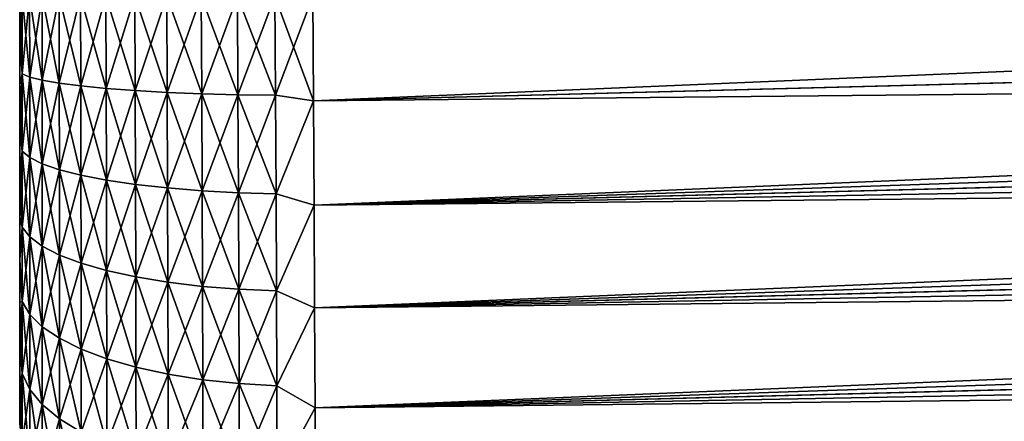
# Model space of a CAD drawing. Header units: metres. Extents: x -2 to 85, y -75 to 75.
# Tile 6 of 230: x -1.5 to 0.224, y -73.732 to -73.029. Entities that reach past the tile are written whole.
import ezdxf

# ---------------------------------------------------------------- set-up
doc = ezdxf.new("R2010")
doc.units = ezdxf.units.M
doc.layers.add('solid_21204500', color=7, linetype='CONTINUOUS')

msp = doc.modelspace()

# ---------------------------------------------------------------- linework, layer by layer
at = {"layer": 'solid_21204500'}
for points in [[(10.207627, -72.694107, 74.693428), (-0.986912, -72.987251, 74.986565), (-0.985759, -73.170914, 74.978081)], [(10.210579, -72.878731, 74.684807), (10.207627, -72.694107, 74.693428), (-0.985759, -73.170914, 74.978081)], [(10.210567, -72.877975, -74.684875), (-0.985759, -73.170914, -74.978081), (-0.986912, -72.987251, -74.986565)], [(10.210567, -72.877975, -74.684875), (10.213202, -73.060165, -74.659477), (-0.985759, -73.170914, -74.978081)], [(10.210579, -72.878731, 74.684807), (-0.985759, -73.170914, 74.978081), (-0.984707, -73.35363, 74.95266)], [(10.211943, -72.970535, 74.674103), (10.210579, -72.878731, 74.684807), (-0.984707, -73.35363, 74.95266)], [(10.213223, -73.061737, 74.65918), (10.211943, -72.970535, 74.674103), (-0.984707, -73.35363, 74.95266)], [(-1.5, -73.065392, -74.484749), (-1.5, -73.065323, 74.484741), (-1.5, -72.98716, 74.486732)], [(-1.495666, -72.987251, 74.552429), (-1.5, -72.98716, 74.486732), (-1.5, -73.065323, 74.484741)], [(-1.5, -72.987282, -74.486732), (-1.5, -73.065392, -74.484749), (-1.5, -72.98716, 74.486732)], [(-1.49562, -73.123665, 74.546501), (-1.495666, -72.987251, 74.552429), (-1.5, -73.065323, 74.484741)], [(-1.495666, -72.987251, -74.552422), (-1.49562, -73.123672, -74.546501), (-1.5, -72.987282, -74.486732)], [(-1.49562, -73.123672, -74.546501), (-1.5, -73.065392, -74.484749), (-1.5, -72.987282, -74.486732)], [(-1.49562, -73.123665, 74.546501), (-1.482548, -72.987251, 74.617683), (-1.495666, -72.987251, 74.552429)], [(-1.482443, -73.129364, -74.611588), (-1.49562, -73.123672, -74.546501), (-1.495666, -72.987251, -74.552422)], [(-1.482443, -73.129364, -74.611588), (-1.495666, -72.987251, -74.552422), (-1.482548, -72.987251, -74.617683)], [(-1.482443, -73.129356, 74.611588), (-1.482548, -72.987251, 74.617683), (-1.49562, -73.123665, 74.546501)], [(-1.482443, -73.129356, 74.611588), (-1.460878, -72.987251, 74.680618), (-1.482548, -72.987251, 74.617683)], [(-1.460709, -73.13485, -74.674339), (-1.482443, -73.129364, -74.611588), (-1.482548, -72.987251, -74.617683)], [(-1.460709, -73.13485, -74.674339), (-1.482548, -72.987251, -74.617683), (-1.460878, -72.987251, -74.680618)], [(-1.460709, -73.13485, 74.674339), (-1.460878, -72.987251, 74.680618), (-1.482443, -73.129356, 74.611588)], [(-1.460709, -73.13485, 74.674339), (-1.431036, -72.987251, 74.740128), (-1.460878, -72.987251, 74.680618)], [(-1.430731, -73.140038, -74.733627), (-1.460709, -73.13485, -74.674339), (-1.460878, -72.987251, -74.680618)], [(-1.430731, -73.140038, -74.733627), (-1.460878, -72.987251, -74.680618), (-1.431037, -72.987251, -74.740128)], [(-1.430731, -73.14003, 74.733627), (-1.431036, -72.987251, 74.740128), (-1.460709, -73.13485, 74.674339)], [(-1.393119, -73.144829, -74.788452), (-1.430731, -73.140038, -74.733627), (-1.431037, -72.987251, -74.740128)], [(-1.393119, -73.144829, -74.788452), (-1.431037, -72.987251, -74.740128), (-1.393547, -72.987251, -74.795151)], [(-1.430731, -73.14003, 74.733627), (-1.393546, -72.987251, 74.795151), (-1.431036, -72.987251, 74.740128)], [(-1.393119, -73.144821, 74.788452), (-1.393546, -72.987251, 74.795151), (-1.430731, -73.14003, 74.733627)], [(-1.348558, -73.149147, -74.837837), (-1.393119, -73.144829, -74.788452), (-1.393547, -72.987251, -74.795151)], [(-1.348558, -73.149147, -74.837837), (-1.393547, -72.987251, -74.795151), (-1.34907, -72.987251, -74.844719)], [(-1.393119, -73.144821, 74.788452), (-1.34907, -72.987251, 74.844719), (-1.393546, -72.987251, 74.795151)], [(-1.348558, -73.149139, 74.837837), (-1.34907, -72.987251, 74.844719), (-1.393119, -73.144821, 74.788452)], [(-1.348558, -73.149139, 74.837837), (-1.298402, -72.987251, 74.887932), (-1.34907, -72.987251, 74.844719)], [(-1.297784, -73.152908, -74.880859), (-1.348558, -73.149147, -74.837837), (-1.34907, -72.987251, -74.844719)], [(-1.297784, -73.152908, -74.880859), (-1.34907, -72.987251, -74.844719), (-1.298402, -72.987251, -74.887932)], [(-1.297784, -73.152908, 74.880859), (-1.298402, -72.987251, 74.887932), (-1.348558, -73.149139, 74.837837)], [(-1.297784, -73.152908, 74.880859), (-1.242449, -72.987251, 74.924019), (-1.298402, -72.987251, 74.887932)], [(-1.24174, -73.156052, -74.916809), (-1.297784, -73.152908, -74.880859), (-1.298402, -72.987251, -74.887932)], [(-1.24174, -73.156052, -74.916809), (-1.298402, -72.987251, -74.887932), (-1.242449, -72.987251, -74.924019)], [(-1.24174, -73.156052, 74.916809), (-1.242449, -72.987251, 74.924019), (-1.297784, -73.152908, 74.880859)], [(-1.24174, -73.156052, 74.916809), (-1.182209, -72.987251, 74.952354), (-1.242449, -72.987251, 74.924019)], [(-1.181422, -73.158524, -74.945038), (-1.24174, -73.156052, -74.916809), (-1.242449, -72.987251, -74.924019)], [(-1.181422, -73.158524, -74.945038), (-1.242449, -72.987251, -74.924019), (-1.182209, -72.987251, -74.952354)], [(-1.181422, -73.158516, 74.945038), (-1.182209, -72.987251, 74.952354), (-1.24174, -73.156052, 74.916809)], [(-1.181422, -73.158516, 74.945038), (-1.118748, -72.987251, 74.972427), (-1.182209, -72.987251, 74.952354)], [(-1.117855, -73.160263, -74.964966), (-1.181422, -73.158524, -74.945038), (-1.182209, -72.987251, -74.952354)], [(-1.117855, -73.160263, -74.964966), (-1.182209, -72.987251, -74.952354), (-1.118748, -72.987251, -74.972427)], [(-1.117855, -73.160255, 74.964966), (-1.118748, -72.987251, 74.972427), (-1.181422, -73.158516, 74.945038)], [(-1.117855, -73.160255, 74.964966), (-1.053179, -72.987251, 74.983902), (-1.118748, -72.987251, 74.972427)], [(-1.05218, -73.161255, -74.976303), (-1.117855, -73.160263, -74.964966), (-1.118748, -72.987251, -74.972427)], [(-1.05218, -73.161255, -74.976303), (-1.118748, -72.987251, -74.972427), (-1.053179, -72.987251, -74.983902)], [(-1.05218, -73.161247, 74.976303), (-1.053179, -72.987251, 74.983902), (-1.117855, -73.160255, 74.964966)], [(-1.05218, -73.161247, 74.976303), (-0.986912, -72.987251, 74.986565), (-1.053179, -72.987251, 74.983902)], [(-0.985759, -73.170914, -74.978081), (-1.05218, -73.161255, -74.976303), (-1.053179, -72.987251, -74.983902)], [(-0.985759, -73.170914, -74.978081), (-1.053179, -72.987251, -74.983902), (-0.986912, -72.987251, -74.986565)], [(-0.985759, -73.170914, 74.978081), (-0.986912, -72.987251, 74.986565), (-1.05218, -73.161247, 74.976303)], [(-1.5, -73.143089, -74.478683), (-1.5, -73.143066, 74.478676), (-1.5, -73.065323, 74.484741)], [(-1.49562, -73.123665, 74.546501), (-1.5, -73.065323, 74.484741), (-1.5, -73.143066, 74.478676)], [(-1.5, -73.065392, -74.484749), (-1.5, -73.143089, -74.478683), (-1.5, -73.065323, 74.484741)], [(-1.49562, -73.123672, -74.546501), (-1.5, -73.143089, -74.478683), (-1.5, -73.065392, -74.484749)], [(10.213202, -73.060165, -74.659477), (-0.984707, -73.35363, -74.95266), (-0.985759, -73.170914, -74.978081)], [(10.213202, -73.060165, -74.659477), (10.214394, -73.150131, -74.640533), (-0.984707, -73.35363, -74.95266)], [(10.213223, -73.061737, 74.65918), (-0.984707, -73.35363, 74.95266), (-0.98379, -73.533737, 74.910362)], [(10.214419, -73.152138, 74.64006), (10.213223, -73.061737, 74.65918), (-0.98379, -73.533737, 74.910362)], [(-1.49562, -73.123665, 74.546501), (-1.5, -73.143066, 74.478676), (-1.5, -73.220383, 74.468529)], [(-1.49561, -73.259048, 74.528687), (-1.49562, -73.123665, 74.546501), (-1.5, -73.220383, 74.468529)], [(-1.49562, -73.123672, -74.546501), (-1.49561, -73.259056, -74.528679), (-1.5, -73.143089, -74.478683)], [(-1.482443, -73.129356, 74.611588), (-1.49562, -73.123665, 74.546501), (-1.49561, -73.259048, 74.528687)], [(-1.4824, -73.270409, -74.593094), (-1.49561, -73.259056, -74.528679), (-1.49562, -73.123672, -74.546501)], [(-1.482443, -73.129364, -74.611588), (-1.4824, -73.270409, -74.593094), (-1.49562, -73.123672, -74.546501)], [(-1.4824, -73.270401, 74.593102), (-1.482443, -73.129356, 74.611588), (-1.49561, -73.259048, 74.528687)], [(-1.460709, -73.13485, 74.674339), (-1.482443, -73.129356, 74.611588), (-1.4824, -73.270401, 74.593102)], [(-1.460614, -73.281357, -74.655197), (-1.4824, -73.270409, -74.593094), (-1.482443, -73.129364, -74.611588)], [(-1.460709, -73.13485, -74.674339), (-1.460614, -73.281357, -74.655197), (-1.482443, -73.129364, -74.611588)], [(-1.460613, -73.281349, 74.655197), (-1.460709, -73.13485, 74.674339), (-1.4824, -73.270401, 74.593102)], [(-1.430731, -73.14003, 74.733627), (-1.460709, -73.13485, 74.674339), (-1.460613, -73.281349, 74.655197)], [(-1.430565, -73.291695, -74.71386), (-1.460614, -73.281357, -74.655197), (-1.460709, -73.13485, -74.674339)], [(-1.430731, -73.140038, -74.733627), (-1.430565, -73.291695, -74.71386), (-1.460709, -73.13485, -74.674339)], [(-1.5, -73.220367, -74.468544), (-1.5, -73.220383, 74.468529), (-1.5, -73.143066, 74.478676)], [(-1.5, -73.143089, -74.478683), (-1.5, -73.220367, -74.468544), (-1.5, -73.143066, 74.478676)], [(-1.49561, -73.259056, -74.528679), (-1.5, -73.220367, -74.468544), (-1.5, -73.143089, -74.478683)], [(-1.430565, -73.291687, 74.713867), (-1.430731, -73.14003, 74.733627), (-1.460613, -73.281349, 74.655197)], [(-1.393119, -73.144821, 74.788452), (-1.430731, -73.14003, 74.733627), (-1.430565, -73.291687, 74.713867)], [(-1.392866, -73.301254, -74.768097), (-1.430565, -73.291695, -74.71386), (-1.430731, -73.140038, -74.733627)], [(-1.393119, -73.144829, -74.788452), (-1.392866, -73.301254, -74.768097), (-1.430731, -73.140038, -74.733627)], [(-1.392866, -73.301247, 74.768097), (-1.393119, -73.144821, 74.788452), (-1.430565, -73.291687, 74.713867)], [(-1.348558, -73.149139, 74.837837), (-1.393119, -73.144821, 74.788452), (-1.392866, -73.301247, 74.768097)], [(-1.348206, -73.30986, -74.816933), (-1.392866, -73.301254, -74.768097), (-1.393119, -73.144829, -74.788452)], [(-1.348558, -73.149147, -74.837837), (-1.348206, -73.30986, -74.816933), (-1.393119, -73.144829, -74.788452)], [(-1.348205, -73.309853, 74.816933), (-1.348558, -73.149139, 74.837837), (-1.392866, -73.301247, 74.768097)], [(-1.297784, -73.152908, 74.880859), (-1.348558, -73.149139, 74.837837), (-1.348205, -73.309853, 74.816933)], [(-1.297324, -73.317352, -74.859459), (-1.348206, -73.30986, -74.816933), (-1.348558, -73.149147, -74.837837)], [(-1.297784, -73.152908, -74.880859), (-1.297324, -73.317352, -74.859459), (-1.348558, -73.149147, -74.837837)], [(-1.297323, -73.317345, 74.859459), (-1.297784, -73.152908, 74.880859), (-1.348205, -73.309853, 74.816933)], [(-1.24174, -73.156052, 74.916809), (-1.297784, -73.152908, 74.880859), (-1.297323, -73.317345, 74.859459)], [(-1.241167, -73.323616, -74.894974), (-1.297324, -73.317352, -74.859459), (-1.297784, -73.152908, -74.880859)], [(-1.24174, -73.156052, -74.916809), (-1.241167, -73.323616, -74.894974), (-1.297784, -73.152908, -74.880859)], [(10.214394, -73.150131, -74.640533), (10.215502, -73.239227, -74.617455), (-0.984707, -73.35363, -74.95266)], [(10.215529, -73.2416, 74.616776), (10.214419, -73.152138, 74.64006), (-0.98379, -73.533737, 74.910362)], [(-1.241167, -73.323601, 74.894974), (-1.24174, -73.156052, 74.916809), (-1.297323, -73.317345, 74.859459)], [(-1.181422, -73.158516, 74.945038), (-1.24174, -73.156052, 74.916809), (-1.241167, -73.323601, 74.894974)], [(-1.180736, -73.328522, -74.922829), (-1.241167, -73.323616, -74.894974), (-1.24174, -73.156052, -74.916809)], [(-1.181422, -73.158524, -74.945038), (-1.180736, -73.328522, -74.922829), (-1.24174, -73.156052, -74.916809)], [(-1.180736, -73.328514, 74.922836), (-1.181422, -73.158516, 74.945038), (-1.241167, -73.323601, 74.894974)], [(-1.117855, -73.160255, 74.964966), (-1.181422, -73.158516, 74.945038), (-1.180736, -73.328514, 74.922836)], [(-1.11706, -73.331985, -74.942459), (-1.180736, -73.328522, -74.922829), (-1.181422, -73.158524, -74.945038)], [(-1.117855, -73.160263, -74.964966), (-1.11706, -73.331985, -74.942459), (-1.181422, -73.158524, -74.945038)], [(-1.11706, -73.33197, 74.942459), (-1.117855, -73.160255, 74.964966), (-1.180736, -73.328514, 74.922836)], [(-1.05218, -73.161247, 74.976303), (-1.117855, -73.160255, 74.964966), (-1.11706, -73.33197, 74.942459)], [(-1.051285, -73.333946, -74.953568), (-1.11706, -73.331985, -74.942459), (-1.117855, -73.160263, -74.964966)], [(-1.05218, -73.161255, -74.976303), (-1.051285, -73.333946, -74.953568), (-1.117855, -73.160263, -74.964966)], [(-1.051285, -73.333931, 74.953575), (-1.05218, -73.161247, 74.976303), (-1.11706, -73.33197, 74.942459)], [(-0.985759, -73.170914, 74.978081), (-1.05218, -73.161247, 74.976303), (-1.051285, -73.333931, 74.953575)], [(-0.985759, -73.170914, -74.978081), (-1.051285, -73.333946, -74.953568), (-1.05218, -73.161255, -74.976303)], [(-0.984707, -73.35363, 74.95266), (-0.985759, -73.170914, 74.978081), (-1.051285, -73.333931, 74.953575)], [(-0.985759, -73.170914, -74.978081), (-0.984707, -73.35363, -74.95266), (-1.051285, -73.333946, -74.953568)], [(-1.5, -73.220367, -74.468544), (-1.5, -73.297539, -74.454269), (-1.5, -73.220383, 74.468529)], [(-1.49561, -73.259056, -74.528679), (-1.5, -73.297539, -74.454269), (-1.5, -73.220367, -74.468544)], [(-1.5, -73.297539, -74.454269), (-1.5, -73.297562, 74.454262), (-1.5, -73.220383, 74.468529)], [(-1.49561, -73.259048, 74.528687), (-1.5, -73.220383, 74.468529), (-1.5, -73.297562, 74.454262)], [(10.215502, -73.239227, -74.617455), (-0.98379, -73.533737, -74.910362), (-0.984707, -73.35363, -74.95266)], [(10.215502, -73.239227, -74.617455), (10.216526, -73.327362, -74.590225), (-0.98379, -73.533737, -74.910362)], [(10.215529, -73.2416, 74.616776), (-0.98379, -73.533737, 74.910362), (-0.982998, -73.709038, 74.851654)], [(10.216554, -73.329979, 74.589355), (10.215529, -73.2416, 74.616776), (-0.982998, -73.709038, 74.851654)], [(-1.49561, -73.259048, 74.528687), (-1.5, -73.297562, 74.454262), (-1.5, -73.374313, 74.435913)], [(-1.4956, -73.392365, 74.499184), (-1.49561, -73.259048, 74.528687), (-1.5, -73.374313, 74.435913)], [(-1.49561, -73.259056, -74.528679), (-1.4956, -73.39238, -74.499176), (-1.5, -73.297539, -74.454269)], [(-1.4824, -73.270401, 74.593102), (-1.49561, -73.259048, 74.528687), (-1.4956, -73.392365, 74.499184)], [(-1.482362, -73.409317, -74.562424), (-1.4956, -73.39238, -74.499176), (-1.49561, -73.259056, -74.528679)], [(-1.4824, -73.270409, -74.593094), (-1.482362, -73.409317, -74.562424), (-1.49561, -73.259056, -74.528679)], [(-1.482362, -73.409302, 74.562424), (-1.4824, -73.270401, 74.593102), (-1.4956, -73.392365, 74.499184)], [(-1.460613, -73.281349, 74.655197), (-1.4824, -73.270401, 74.593102), (-1.482362, -73.409302, 74.562424)], [(-1.460529, -73.425644, -74.62339), (-1.482362, -73.409317, -74.562424), (-1.4824, -73.270409, -74.593094)], [(-1.460614, -73.281357, -74.655197), (-1.460529, -73.425644, -74.62339), (-1.4824, -73.270409, -74.593094)], [(-1.460529, -73.425636, 74.62339), (-1.460613, -73.281349, 74.655197), (-1.482362, -73.409302, 74.562424)], [(-1.430418, -73.441071, -74.680977), (-1.460529, -73.425644, -74.62339), (-1.460614, -73.281357, -74.655197)], [(-1.430565, -73.291695, -74.71386), (-1.430418, -73.441071, -74.680977), (-1.460614, -73.281357, -74.655197)], [(-1.430565, -73.291687, 74.713867), (-1.460613, -73.281349, 74.655197), (-1.460529, -73.425636, 74.62339)], [(-1.430417, -73.441055, 74.680977), (-1.430565, -73.291687, 74.713867), (-1.460529, -73.425636, 74.62339)], [(-1.392866, -73.301247, 74.768097), (-1.430565, -73.291687, 74.713867), (-1.430417, -73.441055, 74.680977)], [(-1.392642, -73.455322, -74.7342), (-1.430418, -73.441071, -74.680977), (-1.430565, -73.291695, -74.71386)], [(-1.392866, -73.301254, -74.768097), (-1.392642, -73.455322, -74.7342), (-1.430565, -73.291695, -74.71386)], [(-1.5, -73.297539, -74.454269), (-1.5, -73.37429, -74.435928), (-1.5, -73.297562, 74.454262)], [(-1.4956, -73.39238, -74.499176), (-1.5, -73.37429, -74.435928), (-1.5, -73.297539, -74.454269)], [(-1.5, -73.37429, -74.435928), (-1.5, -73.374313, 74.435913), (-1.5, -73.297562, 74.454262)], [(-1.392642, -73.455315, 74.7342), (-1.392866, -73.301247, 74.768097), (-1.430417, -73.441055, 74.680977)], [(-1.348205, -73.309853, 74.816933), (-1.392866, -73.301247, 74.768097), (-1.392642, -73.455315, 74.7342)], [(-1.347894, -73.468163, -74.782112), (-1.392642, -73.455322, -74.7342), (-1.392866, -73.301254, -74.768097)], [(-1.348206, -73.30986, -74.816933), (-1.347894, -73.468163, -74.782112), (-1.392866, -73.301254, -74.768097)], [(-1.347894, -73.468147, 74.78212), (-1.348205, -73.309853, 74.816933), (-1.392642, -73.455315, 74.7342)], [(-1.296917, -73.479332, -74.823822), (-1.347894, -73.468163, -74.782112), (-1.348206, -73.30986, -74.816933)], [(-1.297324, -73.317352, -74.859459), (-1.296917, -73.479332, -74.823822), (-1.348206, -73.30986, -74.816933)], [(-1.297323, -73.317345, 74.859459), (-1.348205, -73.309853, 74.816933), (-1.347894, -73.468147, 74.78212)], [(-1.296917, -73.479317, 74.82383), (-1.297323, -73.317345, 74.859459), (-1.347894, -73.468147, 74.78212)], [(-1.240661, -73.488655, -74.858643), (-1.296917, -73.479332, -74.823822), (-1.297324, -73.317352, -74.859459)], [(-1.241167, -73.323616, -74.894974), (-1.240661, -73.488655, -74.858643), (-1.297324, -73.317352, -74.859459)], [(-1.241167, -73.323601, 74.894974), (-1.297323, -73.317345, 74.859459), (-1.296917, -73.479317, 74.82383)], [(-1.24066, -73.48864, 74.858643), (-1.241167, -73.323601, 74.894974), (-1.296917, -73.479317, 74.82383)], [(-1.180736, -73.328514, 74.922836), (-1.241167, -73.323601, 74.894974), (-1.24066, -73.48864, 74.858643)], [(-1.18013, -73.495964, -74.885918), (-1.240661, -73.488655, -74.858643), (-1.241167, -73.323616, -74.894974)], [(-1.180736, -73.328522, -74.922829), (-1.18013, -73.495964, -74.885918), (-1.241167, -73.323616, -74.894974)], [(10.216526, -73.327362, -74.590225), (10.217459, -73.414291, -74.558914), (-0.98379, -73.533737, -74.910362)], [(-1.18013, -73.495949, 74.885925), (-1.180736, -73.328514, 74.922836), (-1.24066, -73.48864, 74.858643)], [(-1.11706, -73.33197, 74.942459), (-1.180736, -73.328514, 74.922836), (-1.18013, -73.495949, 74.885925)], [(-1.116357, -73.501106, -74.905106), (-1.18013, -73.495964, -74.885918), (-1.180736, -73.328522, -74.922829)], [(-1.11706, -73.331985, -74.942459), (-1.116357, -73.501106, -74.905106), (-1.180736, -73.328522, -74.922829)], [(-1.116357, -73.501091, 74.905113), (-1.11706, -73.33197, 74.942459), (-1.18013, -73.495949, 74.885925)], [(-1.051285, -73.333931, 74.953575), (-1.11706, -73.33197, 74.942459), (-1.116357, -73.501091, 74.905113)], [(-1.050495, -73.503998, -74.915924), (-1.116357, -73.501106, -74.905106), (-1.11706, -73.331985, -74.942459)], [(-1.051285, -73.333946, -74.953568), (-1.050495, -73.503998, -74.915924), (-1.11706, -73.331985, -74.942459)], [(-1.050495, -73.503983, 74.915932), (-1.051285, -73.333931, 74.953575), (-1.116357, -73.501091, 74.905113)], [(-0.984707, -73.35363, 74.95266), (-1.051285, -73.333931, 74.953575), (-1.050495, -73.503983, 74.915932)], [(-0.984707, -73.35363, -74.95266), (-1.050495, -73.503998, -74.915924), (-1.051285, -73.333946, -74.953568)], [(10.217486, -73.417053, 74.557846), (10.216554, -73.329979, 74.589355), (-0.982998, -73.709038, 74.851654)], [(-0.98379, -73.533737, 74.910362), (-0.984707, -73.35363, 74.95266), (-1.050495, -73.503983, 74.915932)], [(-0.984707, -73.35363, -74.95266), (-0.98379, -73.533737, -74.910362), (-1.050495, -73.503998, -74.915924)], [(-1.5, -73.37429, -74.435928), (-1.5, -73.449745, -74.413673), (-1.5, -73.374313, 74.435913)], [(-1.4956, -73.39238, -74.499176), (-1.5, -73.449745, -74.413673), (-1.5, -73.37429, -74.435928)], [(-1.5, -73.449745, -74.413673), (-1.5, -73.449776, 74.413658), (-1.5, -73.374313, 74.435913)], [(-1.4956, -73.392365, 74.499184), (-1.5, -73.374313, 74.435913), (-1.5, -73.449776, 74.413658)], [(-1.495592, -73.522598, 74.458191), (-1.4956, -73.392365, 74.499184), (-1.5, -73.449776, 74.413658)], [(-1.4956, -73.39238, -74.499176), (-1.495592, -73.522614, -74.458191), (-1.5, -73.449745, -74.413673)], [(-1.482362, -73.409302, 74.562424), (-1.4956, -73.392365, 74.499184), (-1.495592, -73.522598, 74.458191)], [(-1.482329, -73.545013, -74.519768), (-1.495592, -73.522614, -74.458191), (-1.4956, -73.39238, -74.499176)], [(-1.482362, -73.409317, -74.562424), (-1.482329, -73.545013, -74.519768), (-1.4956, -73.39238, -74.499176)], [(-1.482329, -73.544998, 74.519775), (-1.482362, -73.409302, 74.562424), (-1.495592, -73.522598, 74.458191)], [(-1.460529, -73.425636, 74.62339), (-1.482362, -73.409302, 74.562424), (-1.482329, -73.544998, 74.519775)], [(-1.460457, -73.566612, -74.579124), (-1.482329, -73.545013, -74.519768), (-1.482362, -73.409317, -74.562424)], [(-1.460529, -73.425644, -74.62339), (-1.460457, -73.566612, -74.579124), (-1.482362, -73.409317, -74.562424)], [(-1.460457, -73.566597, 74.579132), (-1.460529, -73.425636, 74.62339), (-1.482329, -73.544998, 74.519775)], [(-1.430417, -73.441055, 74.680977), (-1.460529, -73.425636, 74.62339), (-1.460457, -73.566597, 74.579132)], [(-1.430291, -73.587006, -74.635185), (-1.460457, -73.566612, -74.579124), (-1.460529, -73.425644, -74.62339)], [(-1.430418, -73.441071, -74.680977), (-1.430291, -73.587006, -74.635185), (-1.460529, -73.425644, -74.62339)], [(10.217459, -73.414291, -74.558914), (-0.982998, -73.709038, -74.851654), (-0.98379, -73.533737, -74.910362)], [(10.217459, -73.414291, -74.558914), (10.2183, -73.499733, -74.523598), (-0.982998, -73.709038, -74.851654)], [(10.217486, -73.417053, 74.557846), (-0.982998, -73.709038, 74.851654), (-0.98234, -73.878227, 74.77697)], [(10.218326, -73.502586, 74.522339), (10.217486, -73.417053, 74.557846), (-0.98234, -73.878227, 74.77697)], [(-1.430291, -73.58699, 74.635193), (-1.430417, -73.441055, 74.680977), (-1.460457, -73.566597, 74.579132)], [(-1.39245, -73.605858, -74.686996), (-1.430291, -73.587006, -74.635185), (-1.430418, -73.441071, -74.680977)], [(-1.392642, -73.455322, -74.7342), (-1.39245, -73.605858, -74.686996), (-1.430418, -73.441071, -74.680977)], [(-1.392642, -73.455315, 74.7342), (-1.430417, -73.441055, 74.680977), (-1.430291, -73.58699, 74.635193)], [(-1.5, -73.449745, -74.413673), (-1.5, -73.523819, -74.387489), (-1.5, -73.449776, 74.413658)], [(-1.495592, -73.522614, -74.458191), (-1.5, -73.523819, -74.387489), (-1.5, -73.449745, -74.413673)], [(-1.5, -73.523819, -74.387489), (-1.5, -73.523842, 74.387474), (-1.5, -73.449776, 74.413658)], [(-1.495592, -73.522598, 74.458191), (-1.5, -73.449776, 74.413658), (-1.5, -73.523842, 74.387474)], [(-1.392449, -73.605835, 74.687004), (-1.392642, -73.455315, 74.7342), (-1.430291, -73.58699, 74.635193)], [(-1.347894, -73.468147, 74.78212), (-1.392642, -73.455315, 74.7342), (-1.392449, -73.605835, 74.687004)], [(-1.347626, -73.622818, -74.733627), (-1.39245, -73.605858, -74.686996), (-1.392642, -73.455322, -74.7342)], [(-1.347894, -73.468163, -74.782112), (-1.347626, -73.622818, -74.733627), (-1.392642, -73.455322, -74.7342)], [(-1.347626, -73.622803, 74.733635), (-1.347894, -73.468147, 74.78212), (-1.392449, -73.605835, 74.687004)], [(-1.296917, -73.479317, 74.82383), (-1.347894, -73.468147, 74.78212), (-1.347626, -73.622803, 74.733635)], [(-1.296567, -73.637581, -74.7742), (-1.347626, -73.622818, -74.733627), (-1.347894, -73.468163, -74.782112)], [(-1.296917, -73.479332, -74.823822), (-1.296567, -73.637581, -74.7742), (-1.347894, -73.468163, -74.782112)], [(-1.296567, -73.637566, 74.774208), (-1.296917, -73.479317, 74.82383), (-1.347626, -73.622803, 74.733635)], [(-1.24066, -73.48864, 74.858643), (-1.296917, -73.479317, 74.82383), (-1.296567, -73.637566, 74.774208)], [(-1.240225, -73.649902, -74.808052), (-1.296567, -73.637581, -74.7742), (-1.296917, -73.479332, -74.823822)], [(-1.240661, -73.488655, -74.858643), (-1.240225, -73.649902, -74.808052), (-1.296917, -73.479332, -74.823822)], [(-1.240225, -73.649879, 74.80806), (-1.24066, -73.48864, 74.858643), (-1.296567, -73.637566, 74.774208)], [(-1.179608, -73.659546, -74.834564), (-1.240225, -73.649902, -74.808052), (-1.240661, -73.488655, -74.858643)], [(-1.18013, -73.495964, -74.885918), (-1.179608, -73.659546, -74.834564), (-1.240661, -73.488655, -74.858643)], [(-1.18013, -73.495949, 74.885925), (-1.24066, -73.48864, 74.858643), (-1.240225, -73.649879, 74.80806)], [(-1.179608, -73.659523, 74.834572), (-1.18013, -73.495949, 74.885925), (-1.240225, -73.649879, 74.80806)], [(-1.116357, -73.501091, 74.905113), (-1.18013, -73.495949, 74.885925), (-1.179608, -73.659523, 74.834572)], [(-1.115754, -73.666321, -74.853172), (-1.179608, -73.659546, -74.834564), (-1.18013, -73.495964, -74.885918)], [(-1.116357, -73.501106, -74.905106), (-1.115754, -73.666321, -74.853172), (-1.18013, -73.495964, -74.885918)], [(10.2183, -73.499733, -74.523598), (10.219048, -73.583473, -74.484367), (-0.982998, -73.709038, -74.851654)], [(-1.115754, -73.666298, 74.85318), (-1.116357, -73.501091, 74.905113), (-1.179608, -73.659523, 74.834572)], [(-1.050495, -73.503983, 74.915932), (-1.116357, -73.501091, 74.905113), (-1.115754, -73.666298, 74.85318)], [(-1.049815, -73.67012, -74.863632), (-1.115754, -73.666321, -74.853172), (-1.116357, -73.501106, -74.905106)], [(-1.050495, -73.503998, -74.915924), (-1.049815, -73.67012, -74.863632), (-1.116357, -73.501106, -74.905106)], [(-1.049815, -73.670105, 74.863632), (-1.050495, -73.503983, 74.915932), (-1.115754, -73.666298, 74.85318)], [(-0.98379, -73.533737, 74.910362), (-1.050495, -73.503983, 74.915932), (-1.049815, -73.670105, 74.863632)], [(-0.98379, -73.533737, -74.910362), (-1.049815, -73.67012, -74.863632), (-1.050495, -73.503998, -74.915924)], [(10.21907, -73.58638, 74.482918), (10.218326, -73.502586, 74.522339), (-0.98234, -73.878227, 74.77697)], [(-1.495592, -73.522598, 74.458191), (-1.5, -73.523842, 74.387474), (-1.5, -73.596619, 74.357384)], [(-1.495585, -73.64872, 74.40593), (-1.495592, -73.522598, 74.458191), (-1.5, -73.596619, 74.357384)], [(-1.495592, -73.522614, -74.458191), (-1.495585, -73.648735, -74.405922), (-1.5, -73.523819, -74.387489)], [(-1.5, -73.523819, -74.387489), (-1.5, -73.596596, -74.357399), (-1.5, -73.523842, 74.387474)], [(-1.495585, -73.648735, -74.405922), (-1.5, -73.596596, -74.357399), (-1.5, -73.523819, -74.387489)], [(-1.5, -73.596596, -74.357399), (-1.5, -73.596619, 74.357384), (-1.5, -73.523842, 74.387474)], [(-1.482329, -73.544998, 74.519775), (-1.495592, -73.522598, 74.458191), (-1.495585, -73.64872, 74.40593)], [(-1.482302, -73.676437, -74.465355), (-1.495585, -73.648735, -74.405922), (-1.495592, -73.522614, -74.458191)], [(-1.482329, -73.545013, -74.519768), (-1.482302, -73.676437, -74.465355), (-1.495592, -73.522614, -74.458191)], [(-0.982998, -73.709038, 74.851654), (-0.98379, -73.533737, 74.910362), (-1.049815, -73.670105, 74.863632)], [(-0.98379, -73.533737, -74.910362), (-0.982998, -73.709038, -74.851654), (-1.049815, -73.67012, -74.863632)], [(-1.482302, -73.676422, 74.465363), (-1.482329, -73.544998, 74.519775), (-1.495585, -73.64872, 74.40593)], [(-1.460457, -73.566597, 74.579132), (-1.482329, -73.544998, 74.519775), (-1.482302, -73.676422, 74.465363)], [(-1.460397, -73.703133, -74.522644), (-1.482302, -73.676437, -74.465355), (-1.482329, -73.545013, -74.519768)], [(-1.460457, -73.566612, -74.579124), (-1.460397, -73.703133, -74.522644), (-1.482329, -73.545013, -74.519768)], [(-1.460396, -73.703117, 74.522652), (-1.460457, -73.566597, 74.579132), (-1.482302, -73.676422, 74.465363)], [(-1.430291, -73.58699, 74.635193), (-1.460457, -73.566597, 74.579132), (-1.460396, -73.703117, 74.522652)], [(-1.430186, -73.728355, -74.576744), (-1.460397, -73.703133, -74.522644), (-1.460457, -73.566612, -74.579124)], [(-1.430291, -73.587006, -74.635185), (-1.430186, -73.728355, -74.576744), (-1.460457, -73.566612, -74.579124)], [(10.219048, -73.583473, -74.484367), (-0.98234, -73.878227, -74.77697), (-0.982998, -73.709038, -74.851654)], [(10.219048, -73.583473, -74.484367), (10.219698, -73.665359, -74.441269), (-0.98234, -73.878227, -74.77697)], [(-1.5, -73.596596, -74.357399), (-1.5, -73.667496, -74.323647), (-1.5, -73.596619, 74.357384)], [(-1.495585, -73.648735, -74.405922), (-1.5, -73.667496, -74.323647), (-1.5, -73.596596, -74.357399)], [(-1.5, -73.667496, -74.323647), (-1.5, -73.667519, 74.323624), (-1.5, -73.596619, 74.357384)], [(-1.495585, -73.64872, 74.40593), (-1.5, -73.596619, 74.357384), (-1.5, -73.667519, 74.323624)], [(-1.430186, -73.728333, 74.576752), (-1.430291, -73.58699, 74.635193), (-1.460396, -73.703117, 74.522652)], [(-1.392449, -73.605835, 74.687004), (-1.430291, -73.58699, 74.635193), (-1.430186, -73.728333, 74.576752)], [(-1.39229, -73.751648, -74.626724), (-1.430186, -73.728355, -74.576744), (-1.430291, -73.587006, -74.635185)], [(-1.39245, -73.605858, -74.686996), (-1.39229, -73.751648, -74.626724), (-1.430291, -73.587006, -74.635185)], [(10.21907, -73.58638, 74.482918), (-0.98234, -73.878227, 74.77697), (-0.981826, -74.039879, 74.68692)], [(10.219719, -73.668274, 74.439644), (10.21907, -73.58638, 74.482918), (-0.981826, -74.039879, 74.68692)], [(-1.39229, -73.751633, 74.62674), (-1.392449, -73.605835, 74.687004), (-1.430186, -73.728333, 74.576752)], [(-1.347404, -73.772621, -74.671707), (-1.39229, -73.751648, -74.626724), (-1.39245, -73.605858, -74.686996)], [(-1.347626, -73.622818, -74.733627), (-1.347404, -73.772621, -74.671707), (-1.39245, -73.605858, -74.686996)], [(-1.347626, -73.622803, 74.733635), (-1.392449, -73.605835, 74.687004), (-1.39229, -73.751633, 74.62674)], [(-1.347404, -73.772598, 74.671722), (-1.347626, -73.622803, 74.733635), (-1.39229, -73.751633, 74.62674)], [(-1.296567, -73.637566, 74.774208), (-1.347626, -73.622803, 74.733635), (-1.347404, -73.772598, 74.671722)], [(-1.296277, -73.790863, -74.710846), (-1.347404, -73.772621, -74.671707), (-1.347626, -73.622818, -74.733627)], [(-1.296567, -73.637581, -74.7742), (-1.296277, -73.790863, -74.710846), (-1.347626, -73.622818, -74.733627)], [(-1.296277, -73.79084, 74.710854), (-1.296567, -73.637566, 74.774208), (-1.347404, -73.772598, 74.671722)], [(-1.240225, -73.649879, 74.80806), (-1.296567, -73.637566, 74.774208), (-1.296277, -73.79084, 74.710854)], [(-1.239864, -73.806076, -74.743477), (-1.296277, -73.790863, -74.710846), (-1.296567, -73.637581, -74.7742)], [(-1.240225, -73.649902, -74.808052), (-1.239864, -73.806076, -74.743477), (-1.296567, -73.637581, -74.7742)], [(-1.495585, -73.64872, 74.40593), (-1.5, -73.667519, 74.323624), (-1.5, -73.736534, 74.286171)], [(-1.49558, -73.769783, 74.342796), (-1.495585, -73.64872, 74.40593), (-1.5, -73.736534, 74.286171)], [(-1.495585, -73.648735, -74.405922), (-1.49558, -73.769798, -74.342789), (-1.5, -73.667496, -74.323647)], [(-1.482302, -73.676422, 74.465363), (-1.495585, -73.64872, 74.40593), (-1.49558, -73.769783, 74.342796)], [(-1.482281, -73.802589, -74.399605), (-1.49558, -73.769798, -74.342789), (-1.495585, -73.648735, -74.405922)], [(-1.482302, -73.676437, -74.465355), (-1.482281, -73.802589, -74.399605), (-1.495585, -73.648735, -74.405922)], [(-1.239864, -73.806053, 74.743484), (-1.240225, -73.649879, 74.80806), (-1.296277, -73.79084, 74.710854)], [(-1.179608, -73.659523, 74.834572), (-1.240225, -73.649879, 74.80806), (-1.239864, -73.806053, 74.743484)], [(-1.179177, -73.817978, -74.769012), (-1.239864, -73.806076, -74.743477), (-1.240225, -73.649902, -74.808052)], [(-1.179608, -73.659546, -74.834564), (-1.179177, -73.817978, -74.769012), (-1.240225, -73.649902, -74.808052)], [(-1.5, -73.667496, -74.323647), (-1.5, -73.736511, -74.286186), (-1.5, -73.667519, 74.323624)], [(-1.49558, -73.769798, -74.342789), (-1.5, -73.736511, -74.286186), (-1.5, -73.667496, -74.323647)], [(-1.5, -73.736511, -74.286186), (-1.5, -73.736534, 74.286171), (-1.5, -73.667519, 74.323624)], [(-1.179177, -73.817963, 74.769028), (-1.179608, -73.659523, 74.834572), (-1.239864, -73.806053, 74.743484)], [(-1.115754, -73.666298, 74.85318), (-1.179608, -73.659523, 74.834572), (-1.179177, -73.817963, 74.769028)], [(-1.115254, -73.826332, -74.786926), (-1.179177, -73.817978, -74.769012), (-1.179608, -73.659546, -74.834564)], [(-1.115754, -73.666321, -74.853172), (-1.115254, -73.826332, -74.786926), (-1.179608, -73.659546, -74.834564)], [(-1.115254, -73.826309, 74.786934), (-1.115754, -73.666298, 74.85318), (-1.179177, -73.817963, 74.769028)], [(-1.049815, -73.670105, 74.863632), (-1.115754, -73.666298, 74.85318), (-1.115254, -73.826309, 74.786934)], [(-1.049253, -73.831009, -74.796951), (-1.115254, -73.826332, -74.786926), (-1.115754, -73.666321, -74.853172)], [(-1.049815, -73.67012, -74.863632), (-1.049253, -73.831009, -74.796951), (-1.115754, -73.666321, -74.853172)], [(-1.049253, -73.830986, 74.796959), (-1.049815, -73.670105, 74.863632), (-1.115254, -73.826309, 74.786934)], [(-0.982998, -73.709038, 74.851654), (-1.049815, -73.670105, 74.863632), (-1.049253, -73.830986, 74.796959)], [(-0.982998, -73.709038, -74.851654), (-1.049253, -73.831009, -74.796951), (-1.049815, -73.67012, -74.863632)], [(10.219698, -73.665359, -74.441269), (10.22025, -73.745155, -74.39444), (-0.98234, -73.878227, -74.77697)], [(10.220268, -73.748024, 74.39267), (10.219719, -73.668274, 74.439644), (-0.981826, -74.039879, 74.68692)], [(-1.482281, -73.802574, 74.399612), (-1.482302, -73.676422, 74.465363), (-1.49558, -73.769783, 74.342796)], [(-1.460396, -73.703117, 74.522652), (-1.482302, -73.676422, 74.465363), (-1.482281, -73.802574, 74.399612)], [(-1.460349, -73.834198, -74.454369), (-1.482281, -73.802589, -74.399605), (-1.482302, -73.676437, -74.465355)], [(-1.460397, -73.703133, -74.522644), (-1.460349, -73.834198, -74.454369), (-1.482302, -73.676437, -74.465355)], [(-1.460349, -73.834183, 74.454376), (-1.460396, -73.703117, 74.522652), (-1.482281, -73.802574, 74.399612)], [(-1.430104, -73.864044, -74.506073), (-1.460349, -73.834198, -74.454369), (-1.460397, -73.703133, -74.522644)], [(-1.430186, -73.728355, -74.576744), (-1.430104, -73.864044, -74.506073), (-1.460397, -73.703133, -74.522644)], [(-1.430186, -73.728333, 74.576752), (-1.460396, -73.703117, 74.522652), (-1.460349, -73.834183, 74.454376)], [(-0.98234, -73.878227, 74.77697), (-0.982998, -73.709038, 74.851654), (-1.049253, -73.830986, 74.796959)], [(-0.982998, -73.709038, -74.851654), (-0.98234, -73.878227, -74.77697), (-1.049253, -73.831009, -74.796951)], [(-1.430104, -73.864021, 74.506088), (-1.430186, -73.728333, 74.576752), (-1.460349, -73.834183, 74.454376)], [(-1.39229, -73.751633, 74.62674), (-1.430186, -73.728333, 74.576752), (-1.430104, -73.864021, 74.506088)], [(-1.392165, -73.891617, -74.553848), (-1.430104, -73.864044, -74.506073), (-1.430186, -73.728355, -74.576744)], [(-1.39229, -73.751648, -74.626724), (-1.392165, -73.891617, -74.553848), (-1.430186, -73.728355, -74.576744)]]:
    msp.add_3dface(points, dxfattribs=at)

doc.saveas('drawing.dxf')
